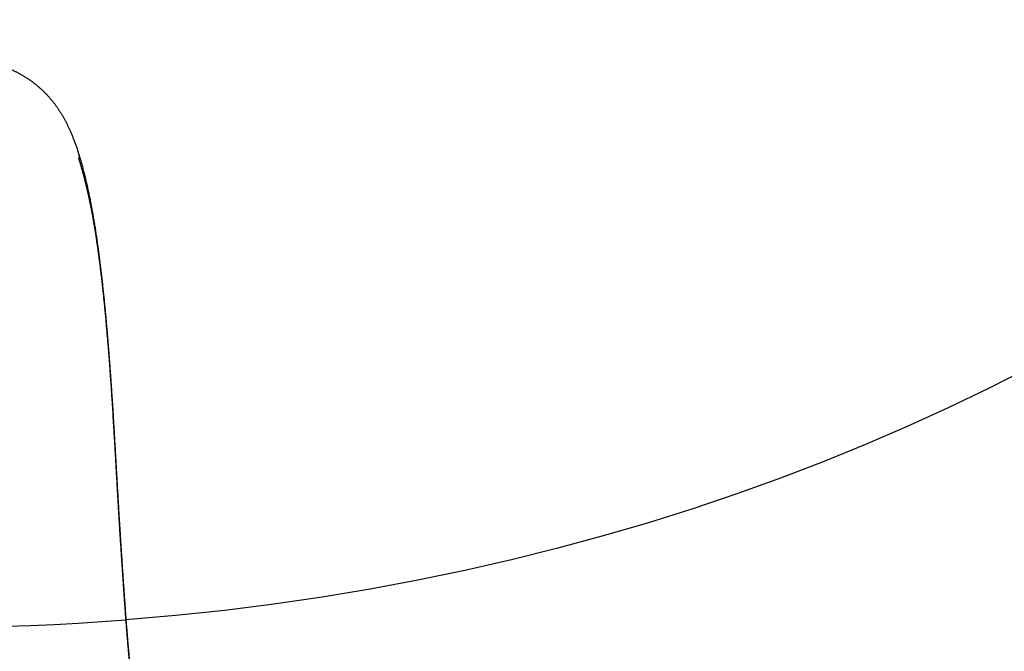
# Model space of a CAD drawing. Header units: millimetres. Extents: x 6161 to 8965, y -9035 to -5431.
# Tile 183 of 256: x 6735 to 6747, y -6549 to -6541. Entities that reach past the tile are written whole.
import ezdxf

# ---------------------------------------------------------------- set-up
doc = ezdxf.new("R2010")
doc.units = ezdxf.units.MM
doc.linetypes.add('DASHED', pattern=[19.05, 12.7, -6.35])
doc.layers.add('Wyposazenie Wew - Urzadzenia Sanitarne', color=6, linetype='Continuous')

# ---------------------------------------------------------------- blocks, each defined once
blk = doc.blocks.new('ORAS_ELECTRA')
for p, q in [((2.368, -4.189), (2.367, -4.175)), ((1.795, -9.882), (1.795, -9.883))]:
    blk.add_line(p, q)
for points, knots in [([(2.367, -4.175), (2.368, -4.161), (2.37, -4.134), (2.373, -4.093), (2.377, -4.052), (2.38, -4.011), (2.383, -3.971), (2.386, -3.931), (2.389, -3.891), (2.393, -3.851), (2.396, -3.811), (2.399, -3.772), (2.403, -3.733), (2.406, -3.694), (2.41, -3.655), (2.413, -3.617), (2.417, -3.579), (2.42, -3.541), (2.424, -3.504), (2.427, -3.467), (2.431, -3.43), (2.434, -3.393), (2.438, -3.357), (2.442, -3.322), (2.445, -3.286), (2.449, -3.251), (2.452, -3.216), (2.456, -3.181), (2.46, -3.146), (2.464, -3.111), (2.467, -3.077), (2.471, -3.042), (2.475, -3.007), (2.479, -2.973), (2.483, -2.938), (2.487, -2.905), (2.49, -2.871), (2.494, -2.838), (2.498, -2.806), (2.502, -2.774), (2.505, -2.742), (2.509, -2.711), (2.513, -2.68), (2.517, -2.649), (2.52, -2.619), (2.524, -2.589), (2.528, -2.559), (2.531, -2.528), (2.535, -2.497), (2.539, -2.466), (2.543, -2.436), (2.547, -2.406), (2.55, -2.377), (2.554, -2.349), (2.558, -2.32), (2.561, -2.293), (2.565, -2.264), (2.569, -2.234), (2.573, -2.204), (2.576, -2.174), (2.58, -2.144), (2.584, -2.116), (2.588, -2.088), (2.591, -2.06), (2.595, -2.033), (2.598, -2.007), (2.602, -1.981), (2.605, -1.956), (2.608, -1.931), (2.612, -1.906), (2.615, -1.882), (2.618, -1.859), (2.621, -1.835), (2.624, -1.813), (2.627, -1.79), (2.63, -1.769), (2.633, -1.747), (2.636, -1.726), (2.639, -1.704), (2.642, -1.681), (2.645, -1.657), (2.649, -1.633), (2.652, -1.611), (2.655, -1.588), (2.658, -1.567), (2.661, -1.546), (2.664, -1.525), (2.667, -1.506), (2.669, -1.487), (2.672, -1.47), (2.674, -1.454), (2.676, -1.439), (2.679, -1.424), (2.681, -1.409), (2.683, -1.395), (2.685, -1.381), (2.687, -1.368), (2.689, -1.352), (2.692, -1.335), (2.695, -1.317), (2.697, -1.299), (2.7, -1.283), (2.703, -1.266), (2.705, -1.251), (2.707, -1.236), (2.709, -1.221), (2.712, -1.208), (2.714, -1.194), (2.716, -1.182), (2.717, -1.17), (2.719, -1.158), (2.721, -1.147), (2.722, -1.136), (2.724, -1.125), (2.725, -1.115), (2.726, -1.105), (2.727, -1.096), (2.728, -1.087), (2.729, -1.079), (2.73, -1.07), (2.731, -1.062), (2.732, -1.054), (2.732, -1.045), (2.733, -1.036), (2.733, -1.029), (2.733, -1.026)], [0, 0, 0, 0, 0.005164, 0.010329, 0.015494, 0.020658, 0.025822, 0.031005, 0.036188, 0.041372, 0.046555, 0.051738, 0.056984, 0.06223, 0.067476, 0.072723, 0.077968, 0.083214, 0.08846, 0.093707, 0.098953, 0.104199, 0.109444, 0.11469, 0.119937, 0.125183, 0.130428, 0.135872, 0.141317, 0.146762, 0.152206, 0.15765, 0.163343, 0.169037, 0.174731, 0.180424, 0.186117, 0.19181, 0.197503, 0.203197, 0.20889, 0.214583, 0.220354, 0.226126, 0.231897, 0.237669, 0.24344, 0.24976, 0.25608, 0.2624, 0.26872, 0.275039, 0.281377, 0.287715, 0.294054, 0.300392, 0.30673, 0.314114, 0.321498, 0.328883, 0.336267, 0.343651, 0.351036, 0.35842, 0.365804, 0.373187, 0.380571, 0.387955, 0.395339, 0.402843, 0.410348, 0.417853, 0.425358, 0.432951, 0.440545, 0.448138, 0.455736, 0.463333, 0.470931, 0.480459, 0.489988, 0.499517, 0.509046, 0.518575, 0.528119, 0.537663, 0.547208, 0.556752, 0.566296, 0.57459, 0.582884, 0.591178, 0.599474, 0.60777, 0.616066, 0.624348, 0.63263, 0.640912, 0.653338, 0.665764, 0.678196, 0.690629, 0.703064, 0.715499, 0.727921, 0.740344, 0.752769, 0.765193, 0.777621, 0.79005, 0.802479, 0.814908, 0.827734, 0.84056, 0.853387, 0.866213, 0.879042, 0.891871, 0.904701, 0.917531, 0.931434, 0.945337, 0.95924, 0.980096, 1, 1, 1, 1]), ([(2.369, -4.189), (2.37, -4.184), (2.371, -4.173), (2.372, -4.157), (2.373, -4.139), (2.375, -4.119), (2.376, -4.098), (2.378, -4.075), (2.38, -4.052), (2.381, -4.029), (2.383, -4.005), (2.385, -3.982), (2.387, -3.959), (2.389, -3.936), (2.391, -3.913), (2.393, -3.891), (2.394, -3.868), (2.396, -3.846), (2.398, -3.823), (2.4, -3.801), (2.402, -3.779), (2.404, -3.757), (2.406, -3.735), (2.408, -3.713), (2.41, -3.691), (2.412, -3.67), (2.413, -3.648), (2.415, -3.627), (2.417, -3.605), (2.419, -3.584), (2.421, -3.563), (2.423, -3.542), (2.425, -3.521), (2.427, -3.5), (2.429, -3.479), (2.431, -3.459), (2.433, -3.438), (2.435, -3.418), (2.437, -3.397), (2.439, -3.377), (2.441, -3.357), (2.443, -3.336), (2.445, -3.316), (2.447, -3.296), (2.449, -3.277), (2.451, -3.257), (2.453, -3.237), (2.455, -3.217), (2.458, -3.198), (2.46, -3.178), (2.462, -3.159), (2.464, -3.14), (2.466, -3.12), (2.468, -3.101), (2.47, -3.082), (2.472, -3.063), (2.474, -3.044), (2.476, -3.025), (2.478, -3.007), (2.48, -2.988), (2.482, -2.969), (2.484, -2.951), (2.487, -2.933), (2.489, -2.914), (2.491, -2.896), (2.493, -2.878), (2.495, -2.86), (2.497, -2.842), (2.499, -2.824), (2.501, -2.806), (2.503, -2.788), (2.505, -2.77), (2.507, -2.753), (2.509, -2.735), (2.511, -2.718), (2.514, -2.7), (2.516, -2.683), (2.518, -2.666), (2.52, -2.649), (2.522, -2.632), (2.524, -2.615), (2.526, -2.598), (2.528, -2.581), (2.53, -2.564), (2.532, -2.547), (2.534, -2.531), (2.536, -2.514), (2.538, -2.498), (2.54, -2.482), (2.542, -2.465), (2.544, -2.449), (2.546, -2.433), (2.548, -2.417), (2.55, -2.401), (2.552, -2.385), (2.554, -2.369), (2.556, -2.353), (2.558, -2.338), (2.56, -2.322), (2.562, -2.307), (2.564, -2.291), (2.566, -2.276), (2.568, -2.261), (2.57, -2.245), (2.572, -2.23), (2.574, -2.215), (2.576, -2.2), (2.578, -2.186), (2.58, -2.171), (2.582, -2.156), (2.584, -2.141), (2.586, -2.127), (2.587, -2.112), (2.589, -2.098), (2.591, -2.083), (2.593, -2.069), (2.595, -2.055), (2.597, -2.041), (2.599, -2.026), (2.601, -2.013), (2.602, -1.999), (2.604, -1.985), (2.606, -1.971), (2.608, -1.958), (2.61, -1.944), (2.611, -1.931), (2.613, -1.918), (2.615, -1.904), (2.617, -1.891), (2.618, -1.878), (2.62, -1.865), (2.622, -1.852), (2.624, -1.839), (2.625, -1.826), (2.627, -1.814), (2.629, -1.801), (2.63, -1.789), (2.632, -1.776), (2.634, -1.764), (2.635, -1.752), (2.637, -1.739), (2.639, -1.727), (2.64, -1.715), (2.642, -1.703), (2.644, -1.692), (2.645, -1.68), (2.647, -1.668), (2.648, -1.657), (2.65, -1.645), (2.652, -1.634), (2.653, -1.622), (2.655, -1.611), (2.656, -1.6), (2.658, -1.589), (2.659, -1.578), (2.661, -1.567), (2.662, -1.557), (2.664, -1.546), (2.665, -1.536), (2.667, -1.525), (2.668, -1.515), (2.67, -1.504), (2.671, -1.494), (2.673, -1.484), (2.674, -1.474), (2.676, -1.464), (2.677, -1.454), (2.679, -1.444), (2.68, -1.434), (2.682, -1.425), (2.683, -1.415), (2.684, -1.406), (2.686, -1.396), (2.687, -1.387), (2.689, -1.378), (2.69, -1.368), (2.691, -1.359), (2.693, -1.35), (2.694, -1.341), (2.695, -1.332), (2.697, -1.324), (2.698, -1.315), (2.7, -1.306), (2.701, -1.297), (2.702, -1.289), (2.703, -1.281), (2.705, -1.272), (2.706, -1.264), (2.707, -1.256), (2.708, -1.247), (2.71, -1.239), (2.711, -1.231), (2.712, -1.223), (2.713, -1.215), (2.714, -1.207), (2.716, -1.199), (2.717, -1.191), (2.718, -1.183), (2.719, -1.175), (2.72, -1.167), (2.721, -1.159), (2.722, -1.151), (2.723, -1.143), (2.724, -1.134), (2.725, -1.126), (2.726, -1.117), (2.727, -1.108), (2.728, -1.099), (2.729, -1.09), (2.73, -1.08), (2.731, -1.07), (2.732, -1.059), (2.732, -1.048), (2.733, -1.037), (2.733, -1.03), (2.733, -1.026), (2.733, -1.026)], [0, 0, 0, 0, 0.002013, 0.004064, 0.006124, 0.008739, 0.011458, 0.014318, 0.017349, 0.020341, 0.023344, 0.026338, 0.029325, 0.032303, 0.035274, 0.038238, 0.041195, 0.044145, 0.047102, 0.050061, 0.053023, 0.055986, 0.058948, 0.061908, 0.064862, 0.06781, 0.070751, 0.0737, 0.076654, 0.079609, 0.082565, 0.085523, 0.088481, 0.091442, 0.094405, 0.09737, 0.100337, 0.103307, 0.106281, 0.109257, 0.112238, 0.115222, 0.11821, 0.121202, 0.1242, 0.127202, 0.130209, 0.133222, 0.13624, 0.139265, 0.142296, 0.145333, 0.148377, 0.151428, 0.154487, 0.157553, 0.160627, 0.16371, 0.166801, 0.1699, 0.173009, 0.17612, 0.17924, 0.182368, 0.185506, 0.188653, 0.19181, 0.194977, 0.198155, 0.201343, 0.204543, 0.207753, 0.210975, 0.214209, 0.217456, 0.220715, 0.223986, 0.227263, 0.230551, 0.233856, 0.237175, 0.240507, 0.243851, 0.247205, 0.250567, 0.253941, 0.257333, 0.26074, 0.264163, 0.267601, 0.271056, 0.274528, 0.278022, 0.281533, 0.285058, 0.288597, 0.292151, 0.29572, 0.299304, 0.302905, 0.306523, 0.310158, 0.313811, 0.317482, 0.321172, 0.324882, 0.328613, 0.332364, 0.336136, 0.339931, 0.343749, 0.34759, 0.351456, 0.355347, 0.359264, 0.363208, 0.367179, 0.371179, 0.375209, 0.379269, 0.383227, 0.387284, 0.391364, 0.39547, 0.3996, 0.403756, 0.407937, 0.412143, 0.416375, 0.420632, 0.424916, 0.429225, 0.433559, 0.437953, 0.442359, 0.446791, 0.451251, 0.455738, 0.460254, 0.464801, 0.469379, 0.473989, 0.478633, 0.483312, 0.488022, 0.492775, 0.497554, 0.50236, 0.507196, 0.512061, 0.516957, 0.521884, 0.526845, 0.531839, 0.536868, 0.541934, 0.547037, 0.552179, 0.557362, 0.562587, 0.567856, 0.57317, 0.578531, 0.583942, 0.589408, 0.594979, 0.600591, 0.606246, 0.611946, 0.617692, 0.623487, 0.629332, 0.63523, 0.641182, 0.647192, 0.653261, 0.659393, 0.665591, 0.671859, 0.678198, 0.684615, 0.691113, 0.697728, 0.704351, 0.711049, 0.717826, 0.724686, 0.731635, 0.738677, 0.745819, 0.753069, 0.760433, 0.76792, 0.77554, 0.783304, 0.791226, 0.7993, 0.807517, 0.815916, 0.824516, 0.83334, 0.842415, 0.851774, 0.861455, 0.871507, 0.881988, 0.89297, 0.90452, 0.916238, 0.928628, 0.941738, 0.955575, 0.970002, 0.984693, 0.999125, 1, 1, 1, 1]), ([(1.788, -9.841), (1.792, -9.827), (1.801, -9.8), (1.814, -9.757), (1.827, -9.712), (1.84, -9.666), (1.852, -9.62), (1.864, -9.573), (1.876, -9.526), (1.887, -9.479), (1.898, -9.431), (1.909, -9.384), (1.919, -9.335), (1.929, -9.287), (1.939, -9.238), (1.949, -9.189), (1.958, -9.14), (1.967, -9.091), (1.975, -9.041), (1.984, -8.991), (1.992, -8.94), (2, -8.889), (2.008, -8.838), (2.015, -8.787), (2.023, -8.735), (2.03, -8.683), (2.037, -8.631), (2.044, -8.579), (2.051, -8.526), (2.057, -8.472), (2.064, -8.418), (2.07, -8.363), (2.077, -8.309), (2.083, -8.249), (2.09, -8.185), (2.097, -8.116), (2.104, -8.046), (2.111, -7.975), (2.119, -7.901), (2.126, -7.826), (2.132, -7.75), (2.139, -7.674), (2.145, -7.598), (2.152, -7.522), (2.158, -7.446), (2.164, -7.369), (2.17, -7.293), (2.176, -7.21), (2.182, -7.121), (2.189, -7.026), (2.195, -6.93), (2.202, -6.825), (2.21, -6.708), (2.217, -6.581), (2.224, -6.468), (2.23, -6.369), (2.235, -6.284), (2.24, -6.2), (2.245, -6.118), (2.249, -6.038), (2.253, -5.961), (2.258, -5.884), (2.262, -5.812), (2.266, -5.746), (2.269, -5.685), (2.273, -5.623), (2.276, -5.562), (2.28, -5.503), (2.283, -5.446), (2.286, -5.391), (2.29, -5.336), (2.293, -5.281), (2.296, -5.226), (2.3, -5.17), (2.304, -5.112), (2.307, -5.056), (2.311, -4.999), (2.315, -4.939), (2.319, -4.876), (2.323, -4.809), (2.328, -4.743), (2.332, -4.677), (2.337, -4.612), (2.341, -4.546), (2.346, -4.481), (2.35, -4.417), (2.354, -4.355), (2.359, -4.295), (2.363, -4.235), (2.366, -4.195), (2.367, -4.175)], [0, 0, 0, 0, 0.008254, 0.016507, 0.02553, 0.034553, 0.043576, 0.052599, 0.061622, 0.070733, 0.079845, 0.088957, 0.098069, 0.10718, 0.116312, 0.125444, 0.134576, 0.143708, 0.15284, 0.162117, 0.171395, 0.180673, 0.189951, 0.199229, 0.208526, 0.217824, 0.227123, 0.236421, 0.245719, 0.255331, 0.264944, 0.274557, 0.28417, 0.293783, 0.305821, 0.31786, 0.329899, 0.341938, 0.354976, 0.368015, 0.381054, 0.394094, 0.407132, 0.420191, 0.43325, 0.446309, 0.459368, 0.472427, 0.488628, 0.50483, 0.521031, 0.537233, 0.558838, 0.580443, 0.602048, 0.616437, 0.630826, 0.645215, 0.659604, 0.672724, 0.685844, 0.698965, 0.712084, 0.72259, 0.733096, 0.743602, 0.754107, 0.764612, 0.774114, 0.783617, 0.793119, 0.802622, 0.812124, 0.822104, 0.832085, 0.842066, 0.852047, 0.862028, 0.873762, 0.885496, 0.89723, 0.908963, 0.920715, 0.932467, 0.944219, 0.955971, 0.966978, 0.977985, 0.988993, 1, 1, 1, 1]), ([(1.795, -9.882), (1.797, -9.874), (1.803, -9.856), (1.811, -9.829), (1.818, -9.802), (1.826, -9.774), (1.834, -9.746), (1.841, -9.717), (1.849, -9.688), (1.856, -9.659), (1.864, -9.629), (1.871, -9.599), (1.878, -9.569), (1.885, -9.538), (1.892, -9.507), (1.899, -9.476), (1.906, -9.445), (1.913, -9.413), (1.919, -9.382), (1.926, -9.35), (1.932, -9.319), (1.938, -9.287), (1.944, -9.255), (1.95, -9.223), (1.956, -9.191), (1.962, -9.159), (1.967, -9.128), (1.973, -9.096), (1.978, -9.064), (1.983, -9.032), (1.988, -9), (1.994, -8.968), (1.998, -8.936), (2.003, -8.904), (2.008, -8.872), (2.013, -8.839), (2.018, -8.806), (2.022, -8.774), (2.027, -8.741), (2.031, -8.708), (2.036, -8.675), (2.04, -8.641), (2.045, -8.608), (2.049, -8.574), (2.053, -8.541), (2.057, -8.507), (2.061, -8.473), (2.065, -8.439), (2.069, -8.406), (2.073, -8.372), (2.077, -8.338), (2.081, -8.303), (2.085, -8.268), (2.088, -8.233), (2.092, -8.198), (2.096, -8.163), (2.1, -8.127), (2.103, -8.091), (2.107, -8.055), (2.111, -8.018), (2.114, -7.981), (2.118, -7.944), (2.121, -7.906), (2.125, -7.867), (2.128, -7.828), (2.132, -7.789), (2.136, -7.748), (2.139, -7.707), (2.143, -7.666), (2.146, -7.624), (2.15, -7.581), (2.153, -7.537), (2.157, -7.493), (2.161, -7.447), (2.164, -7.401), (2.168, -7.354), (2.171, -7.305), (2.175, -7.255), (2.179, -7.203), (2.183, -7.15), (2.187, -7.093), (2.191, -7.034), (2.195, -6.971), (2.2, -6.903), (2.205, -6.83), (2.21, -6.748), (2.216, -6.655), (2.222, -6.561), (2.227, -6.472), (2.231, -6.396), (2.235, -6.329), (2.239, -6.268), (2.242, -6.211), (2.245, -6.158), (2.248, -6.106), (2.251, -6.054), (2.254, -6.003), (2.257, -5.954), (2.259, -5.907), (2.262, -5.862), (2.264, -5.818), (2.267, -5.776), (2.269, -5.735), (2.272, -5.695), (2.274, -5.657), (2.276, -5.619), (2.278, -5.583), (2.28, -5.549), (2.282, -5.516), (2.284, -5.484), (2.286, -5.452), (2.288, -5.419), (2.29, -5.387), (2.292, -5.355), (2.294, -5.323), (2.296, -5.291), (2.298, -5.259), (2.3, -5.226), (2.302, -5.193), (2.304, -5.159), (2.306, -5.125), (2.308, -5.09), (2.311, -5.054), (2.313, -5.018), (2.315, -4.982), (2.318, -4.945), (2.32, -4.91), (2.322, -4.874), (2.325, -4.839), (2.327, -4.804), (2.329, -4.77), (2.331, -4.735), (2.334, -4.701), (2.336, -4.668), (2.338, -4.634), (2.341, -4.601), (2.343, -4.568), (2.345, -4.535), (2.347, -4.502), (2.35, -4.47), (2.352, -4.438), (2.354, -4.406), (2.356, -4.374), (2.358, -4.342), (2.361, -4.311), (2.363, -4.28), (2.365, -4.249), (2.367, -4.218), (2.369, -4.199), (2.369, -4.189)], [0, 0, 0, 0, 0.005038, 0.010202, 0.015438, 0.020746, 0.026129, 0.031616, 0.037148, 0.042728, 0.048356, 0.054031, 0.059753, 0.065522, 0.071336, 0.07721, 0.083054, 0.088907, 0.094767, 0.100633, 0.106501, 0.11237, 0.118237, 0.124099, 0.129955, 0.135801, 0.141637, 0.147458, 0.153264, 0.159052, 0.16482, 0.170592, 0.17638, 0.182182, 0.187997, 0.193826, 0.199669, 0.205525, 0.211396, 0.217281, 0.22318, 0.229093, 0.23502, 0.240962, 0.246917, 0.252887, 0.258873, 0.264744, 0.270655, 0.276599, 0.282577, 0.288591, 0.29464, 0.300727, 0.306852, 0.313017, 0.319222, 0.32547, 0.331761, 0.338097, 0.34448, 0.35091, 0.357432, 0.364069, 0.37079, 0.377602, 0.384508, 0.391515, 0.398627, 0.405853, 0.413199, 0.420673, 0.428284, 0.436043, 0.443961, 0.451976, 0.460197, 0.46869, 0.477489, 0.486643, 0.49621, 0.506268, 0.516924, 0.528329, 0.540707, 0.554406, 0.569958, 0.587907, 0.602425, 0.615225, 0.626448, 0.6367, 0.646277, 0.655311, 0.663901, 0.672996, 0.681665, 0.689963, 0.697946, 0.705657, 0.713128, 0.720386, 0.727407, 0.734186, 0.740753, 0.747131, 0.753341, 0.759398, 0.764702, 0.770296, 0.775908, 0.781502, 0.78708, 0.792642, 0.798188, 0.803719, 0.809237, 0.814915, 0.820728, 0.826637, 0.832648, 0.83877, 0.845009, 0.851377, 0.857823, 0.864175, 0.870479, 0.876735, 0.882947, 0.889115, 0.895241, 0.901326, 0.907364, 0.913372, 0.919351, 0.925301, 0.931224, 0.93712, 0.942989, 0.948834, 0.954654, 0.960451, 0.966225, 0.971977, 0.977708, 0.983419, 0.989109, 0.994754, 1, 1, 1, 1]), ([(0, -11.151), (0.002, -11.151), (0.012, -11.151), (0.028, -11.151), (0.05, -11.151), (0.072, -11.151), (0.094, -11.15), (0.115, -11.15), (0.137, -11.149), (0.158, -11.148), (0.179, -11.147), (0.2, -11.146), (0.22, -11.144), (0.241, -11.143), (0.261, -11.141), (0.28, -11.139), (0.3, -11.138), (0.319, -11.136), (0.338, -11.133), (0.357, -11.131), (0.376, -11.129), (0.395, -11.126), (0.413, -11.123), (0.431, -11.121), (0.449, -11.118), (0.466, -11.115), (0.484, -11.111), (0.501, -11.108), (0.519, -11.105), (0.536, -11.101), (0.552, -11.097), (0.569, -11.093), (0.585, -11.089), (0.602, -11.085), (0.617, -11.081), (0.633, -11.077), (0.649, -11.072), (0.665, -11.068), (0.681, -11.063), (0.696, -11.058), (0.712, -11.053), (0.728, -11.048), (0.743, -11.042), (0.759, -11.037), (0.774, -11.031), (0.79, -11.025), (0.805, -11.019), (0.821, -11.013), (0.836, -11.007), (0.851, -11.001), (0.866, -10.994), (0.882, -10.988), (0.897, -10.981), (0.912, -10.974), (0.927, -10.968), (0.942, -10.96), (0.958, -10.953), (0.973, -10.946), (0.988, -10.938), (1.003, -10.93), (1.018, -10.923), (1.032, -10.915), (1.047, -10.907), (1.061, -10.899), (1.075, -10.891), (1.089, -10.883), (1.103, -10.875), (1.116, -10.866), (1.13, -10.858), (1.143, -10.849), (1.156, -10.841), (1.169, -10.832), (1.181, -10.823), (1.194, -10.815), (1.206, -10.806), (1.218, -10.797), (1.23, -10.788), (1.242, -10.778), (1.254, -10.769), (1.265, -10.759), (1.277, -10.75), (1.288, -10.74), (1.3, -10.73), (1.311, -10.72), (1.322, -10.71), (1.333, -10.699), (1.344, -10.689), (1.355, -10.678), (1.366, -10.667), (1.377, -10.656), (1.388, -10.645), (1.398, -10.634), (1.409, -10.622), (1.419, -10.611), (1.429, -10.599), (1.439, -10.587), (1.45, -10.575), (1.459, -10.563), (1.469, -10.55), (1.479, -10.538), (1.489, -10.525), (1.499, -10.512), (1.508, -10.499), (1.518, -10.485), (1.527, -10.472), (1.536, -10.458), (1.545, -10.445), (1.554, -10.431), (1.563, -10.417), (1.572, -10.403), (1.58, -10.389), (1.589, -10.374), (1.597, -10.36), (1.605, -10.345), (1.613, -10.33), (1.622, -10.315), (1.63, -10.299), (1.638, -10.284), (1.646, -10.267), (1.654, -10.251), (1.662, -10.234), (1.669, -10.217), (1.677, -10.2), (1.685, -10.182), (1.693, -10.164), (1.701, -10.145), (1.709, -10.126), (1.716, -10.106), (1.724, -10.087), (1.732, -10.066), (1.74, -10.046), (1.747, -10.024), (1.755, -10.003), (1.763, -9.98), (1.771, -9.957), (1.778, -9.934), (1.786, -9.91), (1.792, -9.892), (1.795, -9.883), (1.795, -9.883)], [0, 0, 0, 0, 0.00238, 0.011424, 0.019568, 0.028355, 0.036934, 0.045536, 0.05402, 0.062394, 0.070664, 0.078835, 0.086913, 0.094904, 0.102812, 0.110642, 0.118398, 0.126087, 0.133711, 0.141243, 0.148695, 0.156072, 0.163379, 0.17062, 0.177805, 0.184927, 0.191988, 0.199, 0.205963, 0.212872, 0.219728, 0.226531, 0.233322, 0.23986, 0.246406, 0.252962, 0.259527, 0.266102, 0.272688, 0.279286, 0.285895, 0.292516, 0.299149, 0.305795, 0.312454, 0.319126, 0.325811, 0.332505, 0.339054, 0.345814, 0.35258, 0.359351, 0.366127, 0.372909, 0.379696, 0.386519, 0.393748, 0.400766, 0.407745, 0.414686, 0.421591, 0.42846, 0.435297, 0.44215, 0.448878, 0.455608, 0.462327, 0.469027, 0.475699, 0.482332, 0.488922, 0.495442, 0.501834, 0.50823, 0.514633, 0.521043, 0.527462, 0.533891, 0.54033, 0.546715, 0.553198, 0.559695, 0.566207, 0.572736, 0.579282, 0.585848, 0.592435, 0.599044, 0.605677, 0.612334, 0.619019, 0.625731, 0.632473, 0.639246, 0.646052, 0.652906, 0.65973, 0.666606, 0.673534, 0.68051, 0.687532, 0.694598, 0.701705, 0.708848, 0.716025, 0.723233, 0.730465, 0.737719, 0.744989, 0.752275, 0.759414, 0.766652, 0.773961, 0.781348, 0.788818, 0.796376, 0.804029, 0.811782, 0.819644, 0.827621, 0.835723, 0.843959, 0.85234, 0.860884, 0.869558, 0.878372, 0.887331, 0.896445, 0.905725, 0.915185, 0.924838, 0.9347, 0.94479, 0.955128, 0.965748, 0.976564, 0.987589, 0.998833, 1, 1, 1, 1]), ([(1.788, -9.841), (1.788, -9.842), (1.79, -9.845), (1.792, -9.85), (1.794, -9.856), (1.796, -9.861), (1.797, -9.867), (1.797, -9.872), (1.796, -9.877), (1.795, -9.88), (1.795, -9.882), (1.795, -9.882)], [0, 0, 0, 0, 0.074863, 0.207127, 0.339613, 0.4721, 0.604364, 0.732369, 0.860777, 0.989391, 1, 1, 1, 1])]:
    blk.add_open_spline(points, degree=3, knots=knots)
blk = doc.blocks.new('Modul_MOP')
at = {"color": 9, "linetype": 'DASHED', "true_color": 0xb8b8b8, "extrusion": (0, 0, -1)}
blk.add_ellipse((0, -30), major_axis=(-25, 0), ratio=0.8, start_param=1.475706, end_param=1.665886, dxfattribs=at)
blk.add_ellipse((0, -30), major_axis=(-25, 0), ratio=0.8, start_param=4.807479, end_param=10.900484)
blk.add_blockref('ORAS_ELECTRA', (0, -6))

msp = doc.modelspace()

# ---------------------------------------------------------------- block references
at = {"layer": 'Wyposazenie Wew - Urzadzenia Sanitarne', "xscale": -1, "rotation": 180}
msp.add_blockref('Modul_MOP', (6733.833, -6558.817), dxfattribs=at)

doc.saveas('drawing.dxf')
